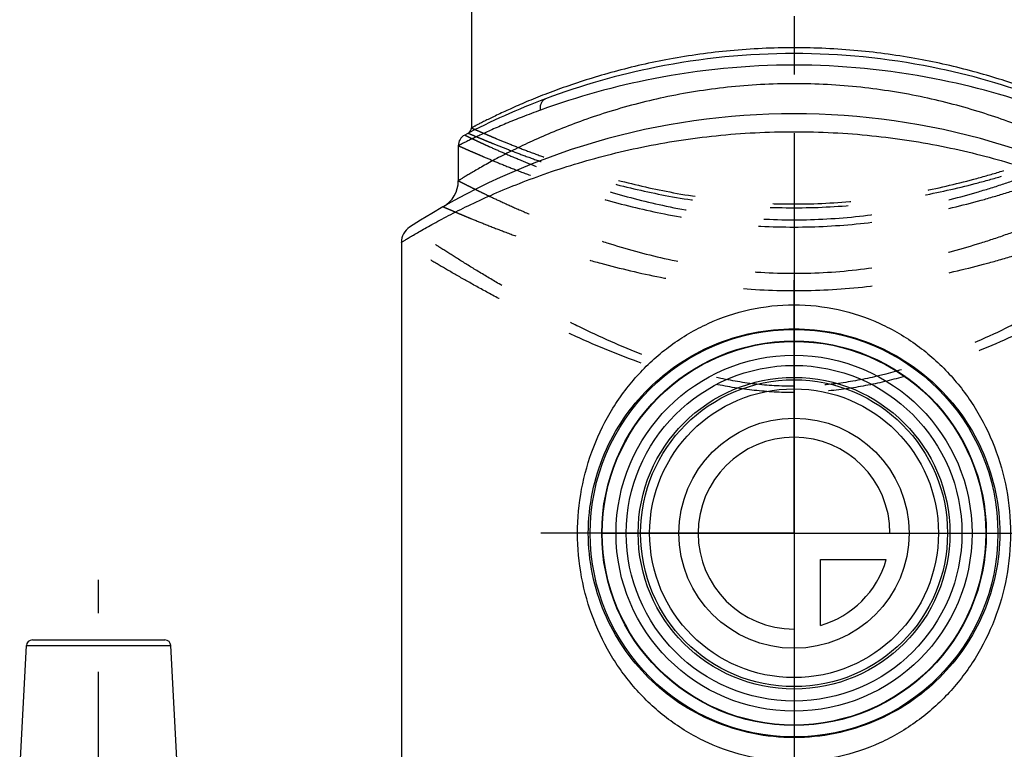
# Model space of a CAD drawing. Header units: millimetres. Extents: x 0 to 1000, y 0 to 1000.
# Tile 2 of 4: x 435 to 518, y 448 to 509. Entities that reach past the tile are written whole.
import ezdxf

# ---------------------------------------------------------------- set-up
doc = ezdxf.new("R2010")
doc.units = ezdxf.units.MM
doc.header["$LTSCALE"] = 65.185185
doc.linetypes.add('CENTER', pattern=[0.6, 0.375, -0.075, 0.075, -0.075])
doc.linetypes.add('HIDDEN', pattern=[0.2, 0.1, -0.1])
for name, color, linetype in [('ACHSEN_S', 7, 'CONTINUOUS'), ('FASEN', 7, 'CONTINUOUS'), ('FLAECHEN', 7, 'CONTINUOUS'), ('KOERPER', 7, 'CONTINUOUS'), ('KONST.EL_MIT_GEO', 7, 'CONTINUOUS'), ('KURVEN', 7, 'CONTINUOUS')]:
    doc.layers.add(name, color=color, linetype=linetype)

msp = doc.modelspace()

# ---------------------------------------------------------------- linework, layer by layer
at = {"layer": 'ACHSEN_S', "color": 40, "linetype": 'CENTER'}
msp.add_line((500, 617.1), (500, 382.9), dxfattribs=at)
at = {"layer": 'FASEN', "color": 7, "linetype": 'Continuous'}
for radius in [16, 14.845]:
    msp.add_circle((500, 466.4), radius, dxfattribs=at)
at = {"layer": 'FLAECHEN', "color": 7, "linetype": 'Continuous'}
for p, q in [((472, 498.732), (472, 495.804)), ((467.25, 490.667), (467.25, 447.4))]:
    msp.add_line(p, q, dxfattribs=at)
msp.add_circle((500, 466.4), 12.047, dxfattribs=at)
at = {"layer": 'KOERPER', "color": 40, "linetype": 'CENTER'}
for p, q in [((500, 466.4), (500, 487.505)), ((500, 466.4), (478.895, 466.4)), ((500, 466.4), (521.105, 466.4)), ((500, 466.4), (500, 445.295)), ((442, 430.4), (442, 462.5))]:
    msp.add_line(p, q, dxfattribs=at)
at = {"layer": 'KOERPER', "color": 7, "linetype": 'Continuous'}
for radius in [17, 16.037]:
    msp.add_circle((500, 466.4), radius, dxfattribs=at)
at = {"layer": 'KONST.EL_MIT_GEO', "color": 7, "linetype": 'Continuous'}
for p, q in [((473.1, 551.9), (473.1, 500.216)), ((479.283, 502.643), (479.269, 502.638)), ((436.474, 457.5), (447.526, 457.5)), ((435.416, 446.348), (435.975, 457.026)), ((435.975, 457.026), (448.025, 457.026)), ((448.584, 446.348), (448.025, 457.026))]:
    msp.add_line(p, q, dxfattribs=at)
for radius in [14, 13]:
    msp.add_circle((500, 466.4), radius, dxfattribs=at)
for centre, radius, start, end in [((500, 447.4), 59, 110.57112, 117.74369), ((500, 442.4), 59, 57.07928, 122.92072), ((472.6, 500.216), 0.5, 297.41947, 0.00018), ((473, 498.732), 1, 117.74378, 179.99992), ((469.5, 495.804), 2.5, 299.73139, 0.00003), ((468.75, 490.667), 1.5, 122.92079, 180.00004), ((436.474, 457), 0.5, 90, 177), ((447.526, 457), 0.5, 3, 90)]:
    msp.add_arc(centre, radius, start, end, dxfattribs=at)
for points, knots in [([(526.9, 500.216), (526.899, 500.218), (526.884, 500.221), (526.862, 500.237), (526.819, 500.258), (526.761, 500.289), (526.686, 500.328), (526.554, 500.397), (526.348, 500.504), (526.053, 500.655), (525.695, 500.835), (525.276, 501.042), (524.601, 501.369), (523.617, 501.826), (522.273, 502.413), (520.724, 503.039), (518.982, 503.683), (517.06, 504.319), (514.195, 505.154), (510.277, 506.044), (505.258, 506.738), (500, 506.983), (494.742, 506.738), (489.723, 506.044), (485.805, 505.154), (482.94, 504.319), (481.018, 503.683), (479.276, 503.039), (477.727, 502.413), (476.383, 501.826), (475.399, 501.369), (474.724, 501.042), (474.305, 500.835), (473.947, 500.655), (473.652, 500.504), (473.446, 500.397), (473.314, 500.328), (473.239, 500.289), (473.181, 500.258), (473.138, 500.237), (473.116, 500.221), (473.101, 500.218), (473.1, 500.216)], [0, 0, 0, 0, 0.000169, 0.000676, 0.001518, 0.002694, 0.004204, 0.006044, 0.010701, 0.016633, 0.023804, 0.032171, 0.041689, 0.063984, 0.090305, 0.120279, 0.15356, 0.189825, 0.228765, 0.313422, 0.404891, 0.5, 0.595109, 0.686578, 0.771235, 0.810175, 0.84644, 0.879721, 0.909695, 0.936016, 0.958311, 0.967829, 0.976196, 0.983367, 0.989299, 0.993956, 0.995796, 0.997306, 0.998482, 0.999324, 0.999831, 1, 1, 1, 1]), ([(500, 506.418), (496.146, 506.418), (489.078, 505.715), (482.273, 503.764), (479.283, 502.643)], [0, 0, 0, 0, 0.546884, 1, 1, 1, 1]), ([(520.718, 502.643), (517.728, 503.764), (510.922, 505.715), (503.854, 506.418), (500, 506.418)], [0, 0, 0, 0, 0.453113, 1, 1, 1, 1]), ([(500, 505.454), (496.078, 505.454), (488.877, 504.75), (481.931, 502.811), (478.866, 501.702)], [0, 0, 0, 0, 0.546147, 1, 1, 1, 1]), ([(521.134, 501.702), (518.069, 502.811), (511.123, 504.75), (503.922, 505.454), (500, 505.454)], [0, 0, 0, 0, 0.453853, 1, 1, 1, 1]), ([(500, 503.9), (498.143, 503.9), (494.497, 503.704), (489.258, 502.863), (485.187, 501.791), (482.22, 500.787), (480.23, 500.02), (478.425, 499.245), (476.819, 498.487), (475.615, 497.872), (474.759, 497.413), (474.199, 497.104), (473.7, 496.821), (473.263, 496.567), (472.888, 496.346), (472.579, 496.16), (472.363, 496.029), (472.225, 495.943), (472.146, 495.895), (472.085, 495.856), (472.039, 495.831), (472.017, 495.811), (472.001, 495.807), (472, 495.804)], [0, 0, 0, 0, 0.188711, 0.370183, 0.538349, 0.615906, 0.688341, 0.755069, 0.815446, 0.868752, 0.892502, 0.914174, 0.933655, 0.950832, 0.965594, 0.977838, 0.98747, 0.99128, 0.99441, 0.996851, 0.998599, 0.999649, 1, 1, 1, 1]), ([(528, 495.804), (527.999, 495.807), (527.983, 495.811), (527.961, 495.831), (527.915, 495.856), (527.854, 495.895), (527.775, 495.943), (527.637, 496.029), (527.421, 496.16), (527.112, 496.346), (526.737, 496.567), (526.3, 496.821), (525.8, 497.104), (525.241, 497.413), (524.385, 497.872), (523.181, 498.487), (521.575, 499.245), (519.77, 500.02), (517.78, 500.787), (514.813, 501.791), (510.742, 502.863), (505.503, 503.704), (501.857, 503.9), (500, 503.9)], [0, 0, 0, 0, 0.000351, 0.001401, 0.003149, 0.00559, 0.00872, 0.01253, 0.022162, 0.034406, 0.049169, 0.066345, 0.085826, 0.107498, 0.131249, 0.184554, 0.244932, 0.31166, 0.384095, 0.461652, 0.629818, 0.811289, 1, 1, 1, 1]), ([(478.866, 501.702), (478.849, 501.804), (478.841, 502.005), (478.907, 502.287), (479.05, 502.514), (479.194, 502.61), (479.269, 502.638)], [0, 0, 0, 0, 0.283376, 0.544674, 0.780928, 1, 1, 1, 1]), ([(478.866, 501.702), (478.351, 501.515), (477.38, 501.149), (476.022, 500.597), (474.847, 500.089), (473.99, 499.698), (473.403, 499.422), (473.04, 499.248), (472.731, 499.097), (472.476, 498.971), (472.298, 498.883), (472.184, 498.825), (472.119, 498.793), (472.07, 498.767), (472.032, 498.75), (472.014, 498.737), (472.001, 498.735), (472, 498.732)], [0, 0, 0, 0, 0.219393, 0.415946, 0.587591, 0.732163, 0.793619, 0.847504, 0.893574, 0.931605, 0.961401, 0.97316, 0.982804, 0.990319, 0.995694, 0.998923, 1, 1, 1, 1]), ([(467.25, 490.667), (467.252, 490.671), (467.262, 490.673), (467.274, 490.683), (467.302, 490.699), (467.349, 490.728), (467.421, 490.772), (467.512, 490.828), (467.674, 490.927), (467.926, 491.079), (468.287, 491.294), (468.724, 491.55), (469.235, 491.843), (469.819, 492.17), (470.472, 492.526), (471.473, 493.054), (472.882, 493.76), (474.76, 494.627), (476.872, 495.513), (479.203, 496.386), (481.737, 497.217), (484.458, 497.978), (488.377, 498.88), (493.57, 499.68), (497.83, 499.9), (500, 499.9)], [0, 0, 0, 0, 0.00035, 0.000787, 0.001398, 0.003143, 0.00558, 0.008703, 0.012507, 0.022119, 0.034338, 0.049069, 0.066209, 0.085647, 0.107271, 0.130972, 0.184175, 0.244459, 0.311117, 0.383519, 0.46108, 0.543237, 0.629406, 0.811074, 1, 1, 1, 1]), ([(500, 499.9), (502.17, 499.9), (506.43, 499.68), (511.623, 498.88), (515.542, 497.978), (518.263, 497.217), (520.797, 496.386), (523.128, 495.513), (525.24, 494.627), (527.118, 493.76), (528.527, 493.054), (529.528, 492.526), (530.181, 492.17), (530.765, 491.843), (531.276, 491.55), (531.713, 491.294), (532.074, 491.079), (532.326, 490.927), (532.488, 490.828), (532.579, 490.772), (532.651, 490.728), (532.697, 490.699), (532.726, 490.683), (532.738, 490.673), (532.748, 490.671), (532.75, 490.667)], [0, 0, 0, 0, 0.188925, 0.370594, 0.456763, 0.53892, 0.61648, 0.688882, 0.75554, 0.815825, 0.869028, 0.892728, 0.914353, 0.933791, 0.950931, 0.965662, 0.977881, 0.987493, 0.991297, 0.99442, 0.996857, 0.998602, 0.999213, 0.99965, 1, 1, 1, 1]), ([(500, 447.343), (498.764, 447.343), (496.298, 447.612), (492.801, 448.785), (489.66, 450.631), (486.972, 453.039), (484.795, 455.913), (482.629, 460.265), (481.486, 466.4), (482.629, 472.535), (484.795, 476.887), (486.972, 479.761), (489.66, 482.169), (492.801, 484.015), (496.298, 485.188), (498.764, 485.457), (500, 485.457)], [0, 0, 0, 0, 0.063749, 0.126817, 0.188959, 0.250437, 0.311848, 0.373844, 0.5, 0.626156, 0.688152, 0.749563, 0.811041, 0.873183, 0.936251, 1, 1, 1, 1]), ([(500, 485.457), (501.236, 485.457), (503.702, 485.188), (507.199, 484.015), (510.34, 482.169), (513.028, 479.761), (515.205, 476.887), (517.371, 472.535), (518.514, 466.4), (517.371, 460.265), (515.205, 455.913), (513.028, 453.039), (510.34, 450.631), (507.199, 448.785), (503.702, 447.612), (501.236, 447.343), (500, 447.343)], [0, 0, 0, 0, 0.063749, 0.126817, 0.188959, 0.250437, 0.311848, 0.373844, 0.5, 0.626156, 0.688152, 0.749563, 0.811041, 0.873183, 0.936251, 1, 1, 1, 1]), ([(500, 449.343), (498.854, 449.343), (496.57, 449.571), (493.311, 450.574), (490.356, 452.165), (487.794, 454.267), (485.684, 456.811), (484.085, 459.741), (483.074, 462.98), (482.725, 466.4), (483.074, 469.82), (484.085, 473.059), (485.684, 475.989), (487.794, 478.533), (490.356, 480.635), (493.311, 482.226), (496.57, 483.229), (498.854, 483.457), (500, 483.457)], [0, 0, 0, 0, 0.06409, 0.127345, 0.189421, 0.250574, 0.311516, 0.37312, 0.436009, 0.5, 0.563991, 0.62688, 0.688484, 0.749426, 0.810579, 0.872655, 0.93591, 1, 1, 1, 1]), ([(500, 483.457), (501.146, 483.457), (503.43, 483.229), (506.689, 482.226), (509.644, 480.635), (512.206, 478.533), (514.316, 475.989), (515.915, 473.059), (516.926, 469.82), (517.275, 466.4), (516.926, 462.98), (515.915, 459.741), (514.316, 456.811), (512.206, 454.267), (509.644, 452.165), (506.689, 450.574), (503.43, 449.571), (501.146, 449.343), (500, 449.343)], [0, 0, 0, 0, 0.06409, 0.127345, 0.189421, 0.250574, 0.311516, 0.37312, 0.436009, 0.5, 0.563991, 0.62688, 0.688484, 0.749426, 0.810579, 0.872655, 0.93591, 1, 1, 1, 1])]:
    msp.add_open_spline(points, degree=3, knots=knots, dxfattribs=at)
at = {"layer": 'KONST.EL_MIT_GEO', "color": 8, "linetype": 'HIDDEN'}
for points, knots in [([(473.1, 500.216), (473.102, 500.213), (473.115, 500.211), (473.138, 500.197), (473.181, 500.18), (473.238, 500.154), (473.313, 500.121), (473.445, 500.062), (473.651, 499.972), (473.946, 499.843), (474.304, 499.688), (474.724, 499.509), (475.401, 499.224), (476.389, 498.82), (477.739, 498.293), (479.294, 497.718), (481.041, 497.115), (482.965, 496.504), (485.83, 495.686), (489.739, 494.78), (494.748, 494.042), (500, 493.776), (505.252, 494.042), (510.261, 494.78), (514.17, 495.686), (517.035, 496.504), (518.959, 497.115), (520.706, 497.718), (522.261, 498.293), (523.611, 498.82), (524.599, 499.224), (525.276, 499.509), (525.696, 499.688), (526.054, 499.843), (526.349, 499.972), (526.555, 500.062), (526.687, 500.121), (526.762, 500.154), (526.819, 500.18), (526.862, 500.197), (526.885, 500.211), (526.898, 500.213), (526.9, 500.216)], [0, 0, 0, 0, 0.000164, 0.000655, 0.001473, 0.002616, 0.004083, 0.005872, 0.010406, 0.016194, 0.023209, 0.031415, 0.040776, 0.062799, 0.088935, 0.118831, 0.152134, 0.1885, 0.227595, 0.312635, 0.404498, 0.5, 0.595502, 0.687365, 0.772405, 0.8115, 0.847866, 0.881169, 0.911065, 0.937201, 0.959224, 0.968585, 0.976791, 0.983806, 0.989594, 0.994128, 0.995917, 0.997384, 0.998527, 0.999345, 0.999836, 1, 1, 1, 1]), ([(472.534, 499.617), (472.538, 499.617), (472.548, 499.609), (472.574, 499.599), (472.615, 499.578), (472.674, 499.55), (472.749, 499.514), (472.883, 499.45), (473.09, 499.351), (473.388, 499.21), (473.749, 499.04), (474.173, 498.844), (474.858, 498.532), (475.858, 498.089), (477.225, 497.508), (478.803, 496.874), (480.578, 496.206), (482.536, 495.527), (485.456, 494.613), (489.453, 493.591), (494.593, 492.749), (498.175, 492.546), (500, 492.546)], [0, 0, 0, 0, 0.000327, 0.001305, 0.002933, 0.005208, 0.00813, 0.011693, 0.020724, 0.032257, 0.046235, 0.062592, 0.081257, 0.125186, 0.177349, 0.237044, 0.30357, 0.376245, 0.454407, 0.624546, 0.808538, 1, 1, 1, 1]), ([(472.83, 499.772), (472.833, 499.772), (472.844, 499.764), (472.87, 499.756), (472.912, 499.736), (473.002, 499.698), (473.156, 499.632), (473.391, 499.532), (473.69, 499.405), (474.054, 499.254), (474.48, 499.078), (475.168, 498.798), (476.171, 498.401), (477.539, 497.884), (479.115, 497.32), (480.883, 496.728), (482.83, 496.13), (485.724, 495.329), (489.668, 494.443), (494.714, 493.722), (500, 493.463), (505.286, 493.722), (510.332, 494.443), (514.276, 495.329), (517.17, 496.13), (519.117, 496.728), (520.885, 497.32), (522.461, 497.884), (523.829, 498.401), (524.832, 498.798), (525.52, 499.078), (525.946, 499.254), (526.31, 499.405), (526.609, 499.532), (526.844, 499.632), (526.998, 499.698), (527.088, 499.736), (527.13, 499.756), (527.156, 499.764), (527.167, 499.772), (527.17, 499.772)], [0, 0, 0, 0, 0.000165, 0.000658, 0.001478, 0.002624, 0.00589, 0.010438, 0.016244, 0.023278, 0.031505, 0.040889, 0.06296, 0.089143, 0.11908, 0.152415, 0.1888, 0.227902, 0.312905, 0.404659, 0.5, 0.595342, 0.687096, 0.772099, 0.8112, 0.847586, 0.88092, 0.910857, 0.93704, 0.959111, 0.968495, 0.976722, 0.983756, 0.989562, 0.99411, 0.997376, 0.998522, 0.999343, 0.999835, 1, 1, 1, 1]), ([(500, 492.546), (501.825, 492.546), (505.407, 492.749), (510.547, 493.591), (514.544, 494.613), (517.464, 495.527), (519.422, 496.206), (521.197, 496.874), (522.775, 497.508), (524.142, 498.089), (525.142, 498.532), (525.827, 498.844), (526.251, 499.04), (526.612, 499.21), (526.91, 499.351), (527.117, 499.45), (527.251, 499.514), (527.326, 499.55), (527.385, 499.578), (527.426, 499.599), (527.452, 499.609), (527.462, 499.617), (527.466, 499.617)], [0, 0, 0, 0, 0.191462, 0.375454, 0.545592, 0.623755, 0.69643, 0.762956, 0.822651, 0.874814, 0.918743, 0.937408, 0.953765, 0.967743, 0.979276, 0.988307, 0.99187, 0.994792, 0.997067, 0.998695, 0.999673, 1, 1, 1, 1]), ([(472, 498.732), (472.002, 498.73), (472.016, 498.727), (472.04, 498.713), (472.084, 498.695), (472.144, 498.667), (472.222, 498.632), (472.36, 498.57), (472.574, 498.475), (472.882, 498.339), (473.255, 498.175), (473.692, 497.986), (474.398, 497.685), (475.427, 497.257), (476.832, 496.698), (478.451, 496.087), (480.269, 495.445), (482.271, 494.793), (485.25, 493.916), (489.316, 492.939), (494.529, 492.137), (498.154, 491.944), (500, 491.944)], [0, 0, 0, 0, 0.000329, 0.001313, 0.002951, 0.005241, 0.008181, 0.011766, 0.020851, 0.03245, 0.046504, 0.062944, 0.081697, 0.12581, 0.17815, 0.238002, 0.304653, 0.377408, 0.455597, 0.625598, 0.809169, 1, 1, 1, 1]), ([(500, 491.944), (501.846, 491.944), (505.471, 492.137), (510.684, 492.939), (514.75, 493.916), (517.729, 494.793), (519.731, 495.445), (521.549, 496.087), (523.168, 496.698), (524.573, 497.257), (525.602, 497.685), (526.308, 497.986), (526.745, 498.175), (527.118, 498.339), (527.426, 498.475), (527.64, 498.57), (527.778, 498.632), (527.856, 498.667), (527.916, 498.695), (527.96, 498.713), (527.984, 498.727), (527.998, 498.73), (528, 498.732)], [0, 0, 0, 0, 0.190831, 0.374402, 0.544403, 0.622592, 0.695347, 0.761998, 0.82185, 0.87419, 0.918303, 0.937056, 0.953496, 0.96755, 0.979149, 0.988234, 0.991819, 0.994759, 0.997049, 0.998687, 0.999671, 1, 1, 1, 1]), ([(472, 495.804), (472.002, 495.801), (472.016, 495.798), (472.04, 495.782), (472.085, 495.761), (472.145, 495.729), (472.224, 495.689), (472.363, 495.618), (472.579, 495.509), (472.888, 495.353), (473.263, 495.166), (473.702, 494.95), (474.409, 494.606), (475.439, 494.12), (476.843, 493.485), (478.458, 492.792), (480.27, 492.065), (482.265, 491.327), (485.231, 490.334), (489.286, 489.224), (494.506, 488.306), (498.146, 488.084), (500, 488.084)], [0, 0, 0, 0, 0.000336, 0.001344, 0.003019, 0.005361, 0.008367, 0.012032, 0.02131, 0.033143, 0.04746, 0.064185, 0.08323, 0.127912, 0.18074, 0.240943, 0.307775, 0.380531, 0.458548, 0.627793, 0.810301, 1, 1, 1, 1]), ([(500, 488.084), (501.854, 488.084), (505.494, 488.306), (510.714, 489.224), (514.769, 490.334), (517.735, 491.327), (519.73, 492.065), (521.542, 492.792), (523.157, 493.485), (524.561, 494.12), (525.591, 494.606), (526.298, 494.95), (526.737, 495.166), (527.112, 495.353), (527.421, 495.509), (527.637, 495.618), (527.776, 495.689), (527.855, 495.729), (527.915, 495.761), (527.96, 495.782), (527.984, 495.798), (527.998, 495.801), (528, 495.804)], [0, 0, 0, 0, 0.189699, 0.372207, 0.541452, 0.619469, 0.692225, 0.759057, 0.81926, 0.872088, 0.91677, 0.935815, 0.95254, 0.966857, 0.97869, 0.987968, 0.991633, 0.994639, 0.996981, 0.998656, 0.999664, 1, 1, 1, 1]), ([(470.74, 493.633), (470.743, 493.633), (470.755, 493.624), (470.784, 493.615), (470.831, 493.593), (470.897, 493.565), (470.982, 493.528), (471.132, 493.463), (471.364, 493.363), (471.697, 493.22), (472.101, 493.049), (472.573, 492.852), (473.331, 492.538), (474.431, 492.094), (475.927, 491.515), (477.64, 490.884), (479.554, 490.223), (481.652, 489.554), (484.756, 488.657), (488.972, 487.659), (494.359, 486.84), (498.098, 486.644), (500, 486.644)], [0, 0, 0, 0, 0.000341, 0.001363, 0.003063, 0.005438, 0.008487, 0.012202, 0.021605, 0.03359, 0.04808, 0.064993, 0.084235, 0.129316, 0.18252, 0.243044, 0.310122, 0.38303, 0.461088, 0.630024, 0.811639, 1, 1, 1, 1]), ([(500, 486.644), (501.902, 486.644), (505.641, 486.84), (511.028, 487.659), (515.244, 488.657), (518.348, 489.554), (520.446, 490.223), (522.36, 490.884), (524.073, 491.515), (525.569, 492.094), (526.669, 492.538), (527.427, 492.852), (527.899, 493.049), (528.303, 493.22), (528.636, 493.363), (528.868, 493.463), (529.018, 493.528), (529.103, 493.565), (529.169, 493.593), (529.216, 493.615), (529.245, 493.624), (529.257, 493.633), (529.26, 493.633)], [0, 0, 0, 0, 0.188362, 0.369976, 0.538912, 0.61697, 0.689878, 0.756956, 0.81748, 0.870684, 0.915765, 0.935007, 0.95192, 0.96641, 0.978395, 0.987798, 0.991513, 0.994562, 0.996937, 0.998637, 0.999659, 1, 1, 1, 1]), ([(500, 478.655), (498.9, 478.655), (496.709, 478.787), (492.471, 479.529), (487.537, 481.113), (482.978, 483.144), (479.645, 484.835), (477.393, 486.056), (475.339, 487.231), (473.5, 488.329), (471.895, 489.324), (470.714, 490.079), (469.901, 490.609), (469.395, 490.943), (468.962, 491.231), (468.604, 491.471), (468.355, 491.64), (468.194, 491.749), (468.104, 491.811), (468.032, 491.859), (467.983, 491.895), (467.951, 491.912), (467.939, 491.925), (467.935, 491.926)], [0, 0, 0, 0, 0.093848, 0.186736, 0.366419, 0.534174, 0.612107, 0.685209, 0.752755, 0.813952, 0.86795, 0.913856, 0.933492, 0.950772, 0.965592, 0.977861, 0.987493, 0.9913, 0.994425, 0.99686, 0.998603, 0.99965, 1, 1, 1, 1]), ([(532.065, 491.926), (532.061, 491.925), (532.049, 491.912), (532.017, 491.895), (531.968, 491.859), (531.896, 491.811), (531.806, 491.749), (531.645, 491.64), (531.396, 491.471), (531.038, 491.231), (530.605, 490.943), (530.099, 490.609), (529.286, 490.079), (528.105, 489.324), (526.5, 488.329), (524.661, 487.231), (522.607, 486.056), (520.355, 484.835), (517.022, 483.144), (512.463, 481.113), (507.529, 479.529), (503.291, 478.787), (501.1, 478.655), (500, 478.655)], [0, 0, 0, 0, 0.00035, 0.001397, 0.00314, 0.005575, 0.0087, 0.012507, 0.022139, 0.034407, 0.049227, 0.066507, 0.086143, 0.132049, 0.186047, 0.247244, 0.314789, 0.387891, 0.465824, 0.633579, 0.813262, 0.906151, 1, 1, 1, 1]), ([(500, 478.135), (498.893, 478.135), (496.688, 478.258), (493.445, 478.78), (490.319, 479.567), (486.412, 480.84), (482.753, 482.348), (479.341, 483.948), (477.028, 485.106), (474.915, 486.219), (473.02, 487.26), (471.361, 488.203), (470.139, 488.918), (469.295, 489.42), (468.77, 489.736), (468.32, 490.009), (467.948, 490.236), (467.688, 490.396), (467.521, 490.499), (467.426, 490.558), (467.352, 490.604), (467.298, 490.635), (467.269, 490.657), (467.253, 490.664), (467.25, 490.667)], [0, 0, 0, 0, 0.093628, 0.186336, 0.277322, 0.36593, 0.533627, 0.61156, 0.684678, 0.752258, 0.813508, 0.867579, 0.913575, 0.93326, 0.95059, 0.965458, 0.97777, 0.987439, 0.991262, 0.9944, 0.996846, 0.998596, 0.999648, 1, 1, 1, 1]), ([(532.75, 490.667), (532.747, 490.664), (532.731, 490.657), (532.702, 490.635), (532.647, 490.604), (532.574, 490.558), (532.479, 490.499), (532.312, 490.396), (532.052, 490.236), (531.68, 490.009), (531.23, 489.736), (530.705, 489.42), (529.861, 488.918), (528.639, 488.203), (526.98, 487.26), (525.085, 486.219), (522.972, 485.106), (520.659, 483.948), (517.247, 482.348), (513.588, 480.84), (509.681, 479.567), (506.555, 478.78), (503.312, 478.258), (501.107, 478.135), (500, 478.135)], [0, 0, 0, 0, 0.000352, 0.001404, 0.003154, 0.0056, 0.008738, 0.012561, 0.02223, 0.034542, 0.04941, 0.066739, 0.086424, 0.13242, 0.186491, 0.24774, 0.31532, 0.388438, 0.466371, 0.634068, 0.722676, 0.813663, 0.906371, 1, 1, 1, 1])]:
    msp.add_open_spline(points, degree=3, knots=knots, dxfattribs=at)
at = {"layer": 'KURVEN', "color": 40, "linetype": 'Continuous'}
for p, q in [((500, 482.4), (500, 450.4)), ((484.036, 466.4), (515.965, 466.4)), ((502.2, 464.2), (507.692, 464.2)), ((502.2, 458.708), (502.2, 464.2))]:
    msp.add_line(p, q, dxfattribs=at)
for radius in [16, 12.8, 9.6]:
    msp.add_circle((500, 466.4), radius, dxfattribs=at)
for start, end in [(0, 270), (285.96201, 344.03799)]:
    msp.add_arc((500, 466.4), 8, start, end, dxfattribs=at)

doc.saveas('drawing.dxf')
